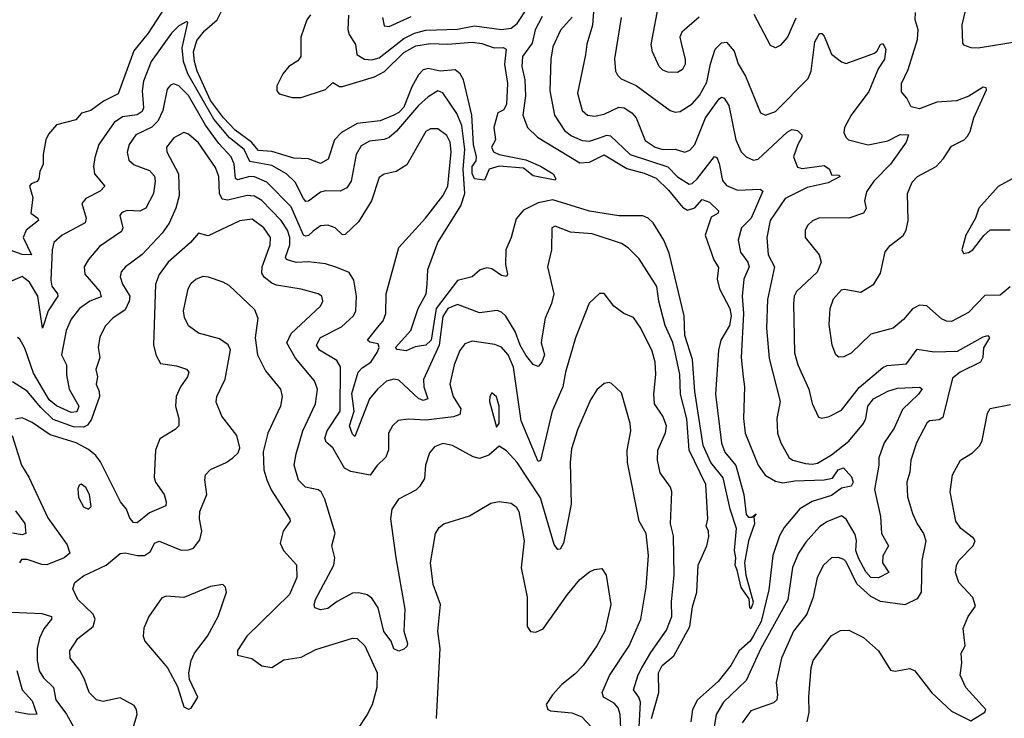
# Model space of a CAD drawing. Extents: x 1954678 to 2060275, y 904822 to 1016299.
# Tile 55 of 256: x 1968064 to 1972091, y 943659 to 946516. Entities that reach past the tile are written whole.
import ezdxf

# ---------------------------------------------------------------- set-up
doc = ezdxf.new("R2010")
doc.units = 0

msp = doc.modelspace()

# ---------------------------------------------------------------- linework, layer by layer
at = {"layer": '0CON20XD'}
for points in [[(1970415.2, 946605), (1970406.8, 946493.2), (1970383.6, 946416.4), (1970378.2, 946371.8)], [(1968670, 946585), (1968589.1, 946460.9), (1968531.3, 946388.7), (1968467.1, 946212.9), (1968406.7, 946183.3), (1968355, 946144.7), (1968316.6, 946133.4), (1968294, 946106), (1968214.2, 946085.8), (1968181.5, 946048.5), (1968170.9, 946025), (1968159.6, 945965), (1968160, 945925), (1968147.1, 945895), (1968143.1, 945865), (1968135.9, 945854.1), (1968110.8, 945845), (1968104.7, 945835.3), (1968118.2, 945788.2), (1968110.2, 945725), (1968137.9, 945705), (1968140.8, 945695), (1968090.4, 945655), (1968078, 945625), (1968112.5, 945555), (1968075, 945556.1), (1967995, 945584.8)], [(1969253.7, 946536.3), (1969238.7, 946515), (1969214.7, 946445), (1969214.7, 946365.3), (1969201.9, 946348.1), (1969165, 946324.5), (1969140, 946295), (1969115.7, 946245), (1969115.8, 946225), (1969125, 946213.1), (1969178.3, 946198.3), (1969215, 946197.2), (1969315, 946230.4), (1969345, 946258.6), (1969372.2, 946242.2), (1969385, 946242.7), (1969515, 946282), (1969556.5, 946303.5), (1969635, 946382.4), (1969685, 946408.4), (1969745, 946418.5), (1969815, 946416.2), (1969914.2, 946424.2), (1969955, 946418.7), (1970005, 946401.2), (1970042, 946402), (1970053.3, 946395), (1970046.6, 946333.4), (1970059.6, 946255), (1970055, 946170), (1970045, 946147.5), (1970020, 946135), (1970003.3, 946075), (1970010, 946025), (1969993.8, 945995), (1970002.5, 945975), (1970025.7, 945964.3), (1970135, 945943.1), (1970195, 945916.6), (1970245.5, 945885), (1970257.5, 945865), (1970255, 945860), (1970165, 945877.7), (1970125, 945908.5), (1970025, 945916.7), (1969984, 945905), (1969965, 945860), (1969925, 945865.8), (1969915, 945887.5), (1969914.6, 945915), (1969930.8, 945939.2), (1969933.1, 945955), (1969920.9, 946005), (1969913.7, 946125), (1969879.5, 946269.5), (1969865.9, 946295), (1969845, 946310.5), (1969784.1, 946305.9), (1969735, 946316.8), (1969715, 946311.4), (1969695, 946290), (1969668.2, 946241.8), (1969635, 946157.8), (1969615, 946135.8), (1969595, 946126.2), (1969538.3, 946101.7), (1969445, 946091.6), (1969380.9, 946055), (1969351.2, 946025), (1969325.6, 945945), (1969295, 945928.2), (1969245, 945947.1), (1969185, 945949.3), (1969095, 945977.5), (1969041.6, 945981.6), (1969012, 946015), (1968945, 946064.6), (1968897.9, 946115), (1968845, 946184.9), (1968789.9, 946305), (1968778.7, 946345), (1968774.7, 946385), (1968789.2, 946430.8), (1968820.2, 946469.8), (1968871.9, 946515), (1968896.3, 946565)], [(1969409.3, 946535), (1969406, 946476), (1969412.1, 946455), (1969437.4, 946415), (1969443, 946373), (1969474.3, 946354.3), (1969505, 946351.4), (1969535, 946359.8), (1969635, 946439.1), (1969679.5, 946460.5), (1969725, 946472.6), (1969855, 946477.1), (1969925, 946490.9), (1970035, 946476.1), (1970075, 946481), (1970099.3, 946500.7), (1970141.8, 946565)], [(1970843.9, 946526.1), (1970772.5, 946465), (1970764.4, 946445), (1970770.5, 946415), (1970786.4, 946353.6), (1970786.1, 946333.9), (1970775, 946311.9), (1970755, 946300.5), (1970715, 946301.2), (1970695, 946309.1), (1970680, 946325), (1970653.1, 946385), (1970647.1, 946415), (1970681.4, 946595)], [(1971936.9, 946575), (1971917.5, 946495), (1971920.5, 946420.5), (1971925, 946413.3), (1971955, 946402), (1971985, 946401.4), (1972152.1, 946427.9)], [(1969548.8, 946525), (1969555, 946491.2), (1969575, 946487.5), (1969665, 946529.3)], [(1970200.6, 946529.4), (1970172.8, 946475), (1970160.3, 946419.7), (1970120.6, 946365), (1970118.3, 946325), (1970129.6, 946269.6), (1970133.4, 946205), (1970122.2, 946125), (1970141.1, 946075), (1970181.8, 946035), (1970355, 945931.2), (1970395, 945933), (1970455, 945963.7), (1970547.8, 945907.8), (1970618.5, 945888.5), (1970667.6, 945867.6), (1970718.4, 945818.4), (1970775, 945749.2), (1970795, 945736.5), (1970825, 945747.2), (1970855, 945780.5), (1970885, 945769.1), (1970922.9, 945735), (1970921.1, 945725), (1970892, 945708), (1970867.2, 945635), (1970903.7, 945533.7), (1970922.1, 945502.1), (1970917, 945455), (1970925.8, 945415.8), (1970968.3, 945335), (1970974.1, 945305), (1970967.6, 945265), (1970932.2, 945205), (1970921.9, 945165), (1970910.7, 944985), (1970934.1, 944784.1), (1970947.8, 944747.8), (1970992.9, 944692.9), (1971025.5, 944575), (1971035, 944492), (1971045, 944481.4), (1971058.8, 944481.2), (1971075.8, 944495), (1971067.5, 944482.5), (1971069.2, 944455), (1971045.6, 944385), (1971028.1, 944295), (1971034.5, 944245), (1971064.2, 944135), (1971061.4, 944125), (1971055, 944106.7), (1971050.5, 944110.5), (1971047.3, 944147.3), (1971014.6, 944194.6), (1970998.9, 944265), (1970990, 944285), (1970993.6, 944315), (1970987.9, 944345), (1970995.9, 944435.9), (1970970, 944515), (1970941.9, 944641.9), (1970891.2, 944705), (1970860.3, 944775), (1970825.4, 944995), (1970816.6, 945126.6), (1970785.2, 945225), (1970782, 945305), (1970720.8, 945560.8), (1970699.1, 945615), (1970655, 945685.4), (1970635, 945704.6), (1970613.3, 945713.3), (1970514.3, 945714.3)], [(1970323.2, 946526.8), (1970276.3, 946473.7), (1970245.3, 946405), (1970236.7, 946355), (1970232.7, 946225), (1970252.1, 946125), (1970293.1, 946063.1), (1970321.5, 946041.5), (1970365, 946022.5), (1970395, 946019.8), (1970435, 946032.7), (1970465, 946043.8), (1970481, 946041), (1970561.6, 945965), (1970715, 945914), (1970755, 945873), (1970802.8, 945842.8), (1970815, 945846.3), (1970834.8, 945865), (1970906.5, 945956.5), (1970915, 945952.5), (1970925, 945928.1), (1970938.2, 945858.3), (1970955, 945838.2), (1970999.5, 945819.5), (1971093.4, 945823.4), (1971103.2, 945815), (1971055.5, 945705), (1971016.9, 945665), (1971003.2, 945615), (1971012.7, 945565), (1971042.4, 945525), (1971047.9, 945505), (1971026.4, 945455), (1971019.3, 945385), (1971024.2, 945315), (1971014.7, 945135), (1971023.3, 945055), (1971028.5, 945015), (1971024.2, 944885), (1971031.9, 944825), (1971084.4, 944695), (1971113.2, 944653.2), (1971155, 944628.4), (1971185, 944621.7), (1971235, 944630.2), (1971355, 944634.4), (1971388.2, 944641.8), (1971412.2, 944675), (1971433.2, 944683.2), (1971466.3, 944646.3), (1971472.5, 944625), (1971465, 944608.6), (1971425, 944600), (1971385, 944570.7), (1971305, 944545.7), (1971255, 944515.8), (1971190.5, 944439.5), (1971171.4, 944405), (1971144.8, 944325), (1971128.1, 944185), (1971097.4, 944055), (1971064.3, 943995.7), (1971052.2, 943975), (1971007, 943935), (1970973.4, 943875), (1970920.8, 943809.2), (1970835.9, 943735), (1970815.7, 943695), (1970809.3, 943645)], [(1970524.7, 946525), (1970496.5, 946356.5), (1970501.5, 946305), (1970508.8, 946288.8), (1970524.1, 946274.1), (1970585, 946246.4), (1970725, 946144.4), (1970745, 946137.5), (1970765, 946140), (1970815, 946172.5), (1970845, 946206.2), (1970875, 946260.6), (1970889, 946335), (1970908.2, 946395), (1970935, 946421.5), (1970955, 946424.4), (1970986.9, 946386.9), (1971003.4, 946335), (1971032.8, 946285), (1971094.3, 946135.7), (1971115, 946125.8), (1971155, 946140.5), (1971288.7, 946275), (1971301.1, 946305), (1971316.6, 946425), (1971335, 946459.2), (1971345, 946460), (1971355, 946449.2), (1971384.8, 946374.8), (1971425, 946343.2), (1971445, 946336.7), (1971560.3, 946379.7), (1971571.8, 946388.3), (1971585, 946414.2), (1971595, 946418.1), (1971607.1, 946395), (1971601.8, 946355), (1971575.4, 946314.6), (1971537.5, 946222.5), (1971464.6, 946125), (1971437.3, 946075), (1971434.6, 946055), (1971442.9, 946035), (1971454.6, 946024.6), (1971535, 946003.9), (1971615, 946020.7), (1971665, 946046.1), (1971700, 946045), (1971689.6, 946015), (1971625.3, 945925), (1971557.2, 945855), (1971528.2, 945811.8), (1971519.4, 945775), (1971526, 945744), (1971515, 945724.5), (1971455, 945704.7), (1971335, 945705.5), (1971306.3, 945693.7), (1971285.7, 945675), (1971276.6, 945653.4), (1971277.1, 945625), (1971334.4, 945555), (1971342.2, 945525), (1971326, 945484), (1971241.5, 945405), (1971232.5, 945385), (1971229.7, 945355), (1971233.4, 945153.4), (1971247.1, 945105), (1971291.5, 945005), (1971305, 944946.2), (1971330.9, 944890.9), (1971345, 944887.1), (1971375, 944893.3), (1971425, 944918.8), (1971497.8, 945012.2), (1971595, 945093.8), (1971612, 945102), (1971690.7, 945109.3), (1971735, 945168.8), (1971805, 945158.3), (1971899.6, 945160.4), (1972005, 945219.3), (1972024.2, 945224.2), (1972030.6, 945215), (1972005.7, 945174.3), (1972002.9, 945135), (1971993.8, 945115), (1971910.4, 945075), (1971879.4, 945050.6), (1971840.5, 944889.5), (1971825, 944880), (1971785, 944875.6), (1971775, 944865.8), (1971731.5, 944785), (1971708.8, 944715), (1971704.7, 944665.3), (1971693.3, 944625), (1971695.4, 944565), (1971716.4, 944496.4), (1971734.6, 944455), (1971761.3, 944415), (1971769.7, 944385), (1971754.3, 944305), (1971750.9, 944175), (1971735, 944147.5), (1971685, 944123.8), (1971585, 944137.3), (1971545, 944157.5), (1971488.6, 944208.6), (1971445, 944298.9), (1971435, 944308.9), (1971413.2, 944316.8), (1971385, 944315.5), (1971351.8, 944285), (1971325.4, 944235), (1971310, 944155), (1971284.2, 944085), (1971229.7, 944015), (1971180.6, 943905), (1971157.7, 943805), (1971164, 943755), (1971160.9, 943735), (1971147.1, 943722.9), (1971055, 943690), (1971018.9, 943641.1)], [(1971238, 946522), (1971205, 946444.2), (1971175, 946410), (1971155, 946401.2), (1971135, 946410), (1971067.6, 946537.6)], [(1972115, 945423.8), (1972075, 945389.5), (1972011.8, 945388.2), (1971945, 945318.8), (1971875, 945281.5), (1971855, 945282.9), (1971835, 945292.7), (1971775, 945345.6), (1971745, 945349.1), (1971715.9, 945334.1), (1971679.5, 945290.5), (1971637.1, 945255), (1971545, 945229.6), (1971465, 945152.2), (1971435, 945137.8), (1971415, 945135.8), (1971402.9, 945145), (1971386.9, 945185), (1971375, 945270), (1971379.5, 945335), (1971392.5, 945375), (1971425, 945411.4), (1971435.8, 945414.2), (1971505, 945401.9), (1971558.1, 945435), (1971585, 945480), (1971603.6, 945566.4), (1971625, 945592), (1971677.2, 945632.8), (1971690, 945655), (1971698.5, 945695), (1971695.6, 945805), (1971715, 945852), (1971736, 945875), (1971812.5, 945915), (1971842.2, 945947.8), (1971875, 945999.2), (1971926.7, 946025), (1971940.5, 946039.5), (1971951.7, 946058.3), (1971966.7, 946115), (1972018.7, 946228.7), (1972016.8, 946236.8), (1972005, 946239.5), (1971946.1, 946203.9), (1971895.2, 946184.8), (1971815, 946179.2), (1971745, 946151), (1971710.1, 946160.1), (1971692.5, 946195), (1971670.5, 946220.5), (1971670.6, 946255), (1971697.6, 946312.4), (1971736.7, 946435), (1971739.2, 946475), (1971727.3, 946515), (1971728.2, 946545)], [(1970514.3, 945714.3), (1970395, 945733), (1970245, 945779.8), (1970185, 945766.6), (1970125, 945737.2), (1970095, 945702.2), (1970074.3, 945625.7), (1970052.8, 945575), (1970051.4, 945515), (1970058.9, 945475), (1970055, 945466.2), (1970035, 945470.5), (1969995, 945497.3), (1969975, 945501.8), (1969947.3, 945492.7), (1969915, 945463.8), (1969855, 945450), (1969768.1, 945335), (1969746.8, 945205), (1969725, 945185.4), (1969682.3, 945177.7), (1969645, 945161.6), (1969607.8, 945167.8), (1969601.2, 945175), (1969663.8, 945245), (1969694.4, 945335.6), (1969726.8, 945395), (1969730.9, 945435), (1969734.1, 945495), (1969774.5, 945605.5), (1969869.1, 945755), (1969884.5, 945805), (1969878.2, 945905), (1969885.3, 945984.7), (1969872.6, 946082.6), (1969852.8, 946132.8), (1969795, 946217.5), (1969775, 946224.5), (1969735, 946200.7), (1969695, 946165.3), (1969605, 946060.4), (1969575, 946034.7), (1969555, 946026.5), (1969495, 946019.3), (1969460.4, 945999.6), (1969440, 945965), (1969419.8, 945855), (1969402, 945828), (1969375, 945814.7), (1969315, 945816.2), (1969295, 945811.1), (1969245, 945773.9), (1969235, 945772.9), (1969224.7, 945785.3), (1969191.1, 945851.1), (1969155, 945885.7), (1969095, 945919.7), (1969005.6, 945935.6), (1968981.9, 945985), (1968922.5, 946032.5), (1968858.8, 946108.8), (1968752.1, 946295), (1968733.6, 946345), (1968728.6, 946401.4), (1968752.5, 946505), (1968748.3, 946508.3), (1968715, 946490.5), (1968685, 946460.8), (1968601.9, 946345), (1968570.4, 946265), (1968565.2, 946225), (1968570, 946155), (1968565, 946140.8), (1968545, 946126.5), (1968485, 946118.8), (1968450.8, 946095), (1968387.8, 946005), (1968372.1, 945952.1), (1968366.5, 945915), (1968370.5, 945885), (1968411.9, 945835), (1968393.1, 945815), (1968335.3, 945784.7), (1968318.5, 945765), (1968335.9, 945705), (1968331.5, 945685), (1968238.1, 945635), (1968204.5, 945605), (1968197.5, 945575), (1968191.5, 945451.5), (1968196.1, 945426.1), (1968219.5, 945395), (1968220.4, 945385), (1968180.7, 945325), (1968157.1, 945255), (1968138, 945385), (1968105, 945443.3), (1968075, 945466.4), (1968015, 945439.6)], [(1970378.2, 946371.8), (1970345.8, 946215), (1970364.2, 946144.2), (1970385.9, 946125.9), (1970415, 946121.2), (1970455, 946129.1), (1970515, 946157.7), (1970536, 946156), (1970568.2, 946135), (1970585.4, 946115), (1970621.8, 946021.8), (1970664, 945994), (1970695, 945985.6), (1970745, 945987), (1970785, 945974.6), (1970805, 945982.5), (1970825, 946005.7), (1970869.3, 946115), (1970925, 946192.9), (1970935, 946198.5), (1970945, 946194.5), (1970965.3, 946165), (1970993.3, 946025), (1971014.7, 945975), (1971035, 945954.6), (1971065, 945941.8), (1971085, 945945.4), (1971203.7, 946056.3), (1971222.9, 946067.1), (1971245, 946062.6), (1971263.5, 946045), (1971263.8, 946035), (1971247.2, 946005), (1971229.5, 945955), (1971245, 945913.5), (1971265, 945906.8), (1971355, 945919.1), (1971375.9, 945905), (1971385, 945881.2), (1971415, 945880), (1971420, 945875), (1971371.5, 945848.5), (1971285, 945829.6), (1971195, 945784.7), (1971133.7, 945695), (1971119.7, 945625), (1971125.8, 945555), (1971151.6, 945505), (1971122.3, 945372.3), (1971119.2, 945255), (1971130.1, 945130.1), (1971173.9, 944955), (1971160.4, 944885), (1971163.2, 944825), (1971176.9, 944785), (1971211.5, 944725), (1971225.8, 944715), (1971278.4, 944701.6), (1971305, 944698.3), (1971326.9, 944703.1), (1971385, 944736.6), (1971455, 944792.1), (1971515.9, 944864.1), (1971525.5, 944885), (1971532.8, 944935), (1971556.1, 944965), (1971615, 944997.3), (1971655, 945009.7), (1971745, 945013.5), (1971755, 945006.2), (1971740.8, 944985), (1971675, 944922.5), (1971641.2, 944845), (1971599.5, 944785), (1971577.8, 944725), (1971578.2, 944695), (1971560.3, 944595), (1971585.3, 944485), (1971589, 944415), (1971618.2, 944365), (1971595, 944324), (1971592.7, 944295), (1971619.5, 944255), (1971576.2, 944233.8), (1971545, 944235.2), (1971525, 944258.6), (1971494.5, 944314.5), (1971484.7, 944345), (1971486.5, 944386.5), (1971481, 944411), (1971445, 944473.6), (1971425, 944487.5), (1971365, 944462.4), (1971335, 944442.5), (1971279.9, 944380.1), (1971248.9, 944335), (1971224.4, 944275.6), (1971206.1, 944143.9), (1971095.2, 943945), (1971035.6, 943814.4), (1970942.2, 943725), (1970912.6, 943675), (1970905.3, 943625)], [(1969265, 945651.5), (1969245, 945634.1), (1969235, 945630.4), (1969225, 945635.5), (1969175, 945750.3), (1969075, 945850.9), (1969025, 945873.4), (1969005, 945874.2), (1968955, 945861.3), (1968946.6, 945866.6), (1968941.2, 945925), (1968928.7, 945955), (1968879.4, 946009.4), (1968824.6, 946084.6), (1968755, 946206.3), (1968715, 946245.3), (1968695, 946253.6), (1968681.3, 946248.7), (1968668, 946232), (1968649.5, 946145), (1968628.9, 946101.1), (1968604.1, 946075.9), (1968539.2, 946045), (1968512.1, 946005), (1968503.7, 945973.7), (1968511, 945941), (1968532.8, 945922.8), (1968595, 945899.3), (1968616.1, 945876.1), (1968618.9, 945855), (1968612.1, 945805), (1968580, 945745), (1968555, 945733.4), (1968504.1, 945735.9), (1968482.6, 945727.4), (1968473.5, 945715), (1968486.2, 945665), (1968480.7, 945649.3), (1968391.3, 945588.7), (1968345.4, 945535), (1968327.7, 945505), (1968330, 945475), (1968391.6, 945405), (1968397.3, 945382.7), (1968351.5, 945365), (1968308.2, 945335), (1968275, 945291.1), (1968254.7, 945245), (1968235.3, 945145), (1968256.1, 945105), (1968256.1, 945063.9), (1968266.8, 945005), (1968306.5, 944935), (1968297.6, 944912.4), (1968275, 944909.6), (1968215, 944937), (1968185, 944961), (1968120.9, 945070.9), (1968085, 945173.1), (1968065, 945209.4), (1968055, 945216.9)], [(1970597.2, 943597.2), (1970603.5, 943725), (1970597.2, 943745), (1970574.7, 943775), (1970593.3, 943836.7), (1970608.6, 943865), (1970645, 943928.9), (1970710.1, 944019.9), (1970731.2, 944075), (1970730, 944135), (1970741.2, 944245), (1970738.2, 944405), (1970725.8, 944455), (1970731.1, 944585), (1970725.6, 944605), (1970683.6, 944663.6), (1970672.5, 944715), (1970674.6, 944755), (1970705, 944826), (1970709.1, 944855), (1970695, 944894.3), (1970661.1, 944945), (1970657.2, 944985), (1970665.9, 945065), (1970663.1, 945115), (1970650.5, 945160.5), (1970605, 945254.4), (1970575, 945297.5), (1970535, 945314.2), (1970493.8, 945345), (1970455, 945396.2), (1970435, 945396.2), (1970393.8, 945356.2), (1970336.9, 945215), (1970296.3, 945075), (1970285.2, 945014.8), (1970242, 944915), (1970195, 944713.3), (1970185, 944708.8), (1970115.6, 944875), (1970083.3, 945095), (1970062.2, 945145), (1970035, 945176.9), (1970007.1, 945187.1), (1969915, 945200.8), (1969885, 945190), (1969865, 945163.6), (1969840.6, 945105), (1969824.1, 945025), (1969837.4, 944975), (1969868.1, 944925), (1969865, 944902.1), (1969837.9, 944892.1), (1969725, 944878.8), (1969655, 944882.3), (1969612.5, 944877.5), (1969589.4, 944855), (1969573.3, 944825), (1969572.7, 944757.3), (1969562.4, 944727.6), (1969525, 944691.5), (1969497.2, 944652.8), (1969418.1, 944668.1), (1969392.2, 944682.2), (1969345.2, 944765.2), (1969318.2, 944788.2), (1969311.8, 944805), (1969321.3, 944835), (1969375.2, 944915), (1969376, 945096), (1969361.7, 945121.7), (1969290.5, 945165), (1969278.2, 945185), (1969295, 945216.6), (1969380, 945260), (1969429.5, 945305), (1969438.9, 945325), (1969441.8, 945385), (1969430.3, 945450.3), (1969412.4, 945482.4), (1969362, 945502), (1969315, 945517.9), (1969245.2, 945525.2), (1969195, 945522.9), (1969155.4, 945535), (1969151.8, 945545), (1969168.8, 945595), (1969169.1, 945625), (1969159.7, 945655), (1969133.5, 945695), (1969055, 945776.2), (1969025, 945794), (1968995, 945796.5), (1968915, 945777.4), (1968891.9, 945781.9), (1968881, 945805), (1968879.4, 945875), (1968865, 945911.2), (1968795, 946012.7), (1968755, 946048.2), (1968735, 946054.5), (1968695, 946032.7), (1968664.6, 945995), (1968666.2, 945975), (1968714.3, 945885), (1968716, 945795), (1968702.8, 945745), (1968675, 945683.3), (1968646.4, 945643.6), (1968564.8, 945555.2), (1968496.9, 945505), (1968478.9, 945485), (1968475.5, 945464.5), (1968484.1, 945435), (1968514.3, 945385), (1968512.6, 945365), (1968495, 945330), (1968445, 945295.4), (1968415, 945263.5), (1968391.5, 945218.5), (1968385.4, 945175.4), (1968392, 945135), (1968376.2, 945085), (1968382.5, 945055), (1968377.5, 945025), (1968389.7, 944995), (1968390.6, 944975), (1968357.5, 944882.5), (1968341.6, 944858.4), (1968325, 944850), (1968285, 944851.2), (1968201, 944881), (1968150.2, 944930.2), (1968095, 944996.3), (1968035, 945035.4)], [(1970648.9, 943658.9), (1970678.5, 943765), (1970676.5, 943845), (1970691.9, 943875), (1970739.7, 943915), (1970805.1, 944034.9), (1970815.7, 944115), (1970833.2, 944175), (1970839.7, 944285), (1970875, 944364), (1970882.7, 944402.7), (1970881.3, 944425), (1970871.8, 944445), (1970878.8, 944475), (1970870, 944615), (1970802.2, 944755), (1970793.4, 944883.4), (1970766.5, 944985), (1970763.7, 945065), (1970745.2, 945155), (1970735, 945195.5), (1970703.9, 945265), (1970678.4, 945365), (1970670, 945425), (1970598.5, 945538.5), (1970552.8, 945582.7), (1970525, 945601.1), (1970405, 945640), (1970317.1, 945647.1), (1970255, 945671.2), (1970241.2, 945665), (1970239.4, 945575), (1970222.5, 945505), (1970249.3, 945395), (1970240, 945355), (1970214.1, 945295.9), (1970199.2, 945215), (1970197.7, 945195), (1970210.7, 945145), (1970199.4, 945115), (1970185, 945097.8), (1970165, 945105.5), (1970135, 945143.8), (1970111, 945185), (1970090.6, 945240.6), (1970053, 945303), (1970035, 945320), (1970017, 945327), (1969945, 945316.9), (1969855, 945351.9), (1969815, 945334.7), (1969795, 945302.7), (1969780.3, 945185), (1969716.1, 945045), (1969716.7, 945015), (1969733.1, 944965), (1969715, 944959.1), (1969695, 944966.9), (1969615, 945042.5), (1969595, 945045.8), (1969565, 945037.6), (1969527.8, 945005), (1969495.3, 944965), (1969435, 944811.2), (1969425, 944821.2), (1969412.8, 944855), (1969432.6, 944915), (1969423.1, 944986.9), (1969448.9, 945075), (1969465, 945092.9), (1969500.2, 945115), (1969526.9, 945155), (1969533.9, 945175), (1969530.5, 945190.5), (1969496.9, 945196.9), (1969487.1, 945205), (1969535, 945265.9), (1969550.6, 945285), (1969561.3, 945315), (1969563.3, 945395), (1969615, 945584.4), (1969723.8, 945705), (1969795.4, 945795), (1969815, 945835.7), (1969829.3, 945975), (1969825.5, 946015), (1969811.8, 946041.8), (1969775, 946070), (1969745, 946070), (1969725, 946058.8), (1969647.9, 945922.1), (1969604.7, 945895.3), (1969555, 945884.6), (1969535, 945870.6), (1969503.4, 945775), (1969450.1, 945689.9), (1969395, 945637.5), (1969385, 945636.2), (1969355, 945664.4), (1969325, 945676.4), (1969295, 945673.6), (1969265, 945651.5)], [(1972123.3, 945865), (1972065.6, 945834.4), (1971986.7, 945745), (1971973.3, 945705), (1971933.3, 945635), (1971917.5, 945575), (1971925, 945560), (1971945, 945563.3), (1971962.5, 945575), (1972007, 945633), (1972033.6, 945656.4), (1972115, 945656.7)], [(1970532.2, 943425), (1970520, 943675), (1970512, 943702), (1970495, 943721.1), (1970451.5, 943745), (1970446, 943765), (1970476.1, 943833.9), (1970556.5, 943955), (1970604.7, 944065), (1970626, 944195), (1970635.8, 944325), (1970625.9, 944415), (1970598.2, 944465), (1970549.7, 944705), (1970548.2, 944755), (1970563.8, 944835), (1970561.5, 944865), (1970525, 944990), (1970485, 945028), (1970475, 945032), (1970455, 945028), (1970425, 945002), (1970398.5, 944961.5), (1970345, 944839.2), (1970321.8, 944761.8), (1970315.9, 944705), (1970319.7, 944535), (1970288.8, 944375), (1970275, 944350.8), (1970265, 944349.2), (1970250.5, 944370.5), (1970195, 944560.9), (1970098.8, 944705), (1970055, 944752.9), (1970025, 944772.5), (1969982.5, 944735), (1969945, 944721.8), (1969918.8, 944728.8), (1969835, 944774.6), (1969795, 944782.3), (1969760.4, 944769.6), (1969740.4, 944745), (1969724, 944695), (1969719.9, 944640.1), (1969701.1, 944608.9), (1969685, 944592.5), (1969613.3, 944555), (1969586.9, 944515), (1969580.7, 944475), (1969602.4, 944315), (1969639.4, 944105), (1969635.5, 944015), (1969650, 943965), (1969647.1, 943952.9), (1969635, 943941.6), (1969615, 943934.1), (1969595, 943943.3), (1969583.7, 943975), (1969553.7, 944013.7), (1969530.5, 944110.5), (1969505, 944150.4), (1969485, 944164.6), (1969451.9, 944171.9), (1969425, 944170.3), (1969362.9, 944137.1), (1969325, 944107.8), (1969295, 944103.2), (1969270.9, 944110.9), (1969268.1, 944125), (1969274.7, 944145), (1969348.7, 944285), (1969352.9, 944315), (1969341.2, 944365), (1969354.1, 944415.9), (1969312.2, 944555), (1969297.5, 944585), (1969285, 944593.9), (1969233.8, 944603.8), (1969205, 944632.5), (1969187.4, 944695), (1969195, 944740), (1969222.8, 944835), (1969274.6, 944945), (1969282, 945005), (1969269.4, 945039.4), (1969192.1, 945132.1), (1969156.4, 945195), (1969175, 945232.3), (1969295, 945344.4), (1969304.5, 945365), (1969300, 945385), (1969285, 945395.5), (1969215, 945414.6), (1969115, 945430), (1969095, 945438.2), (1969063.6, 945463.6), (1969055, 945478.8), (1969055.6, 945505), (1969088.1, 945595), (1969089.5, 945625), (1969062.8, 945665), (1969015, 945700.8), (1968965, 945692.8), (1968835, 945632.4), (1968795, 945643.3), (1968763.5, 945605), (1968671.6, 945525), (1968635, 945474.4), (1968619.1, 945435), (1968611.5, 945185), (1968622.6, 945142.6), (1968639.8, 945109.8), (1968705, 945100.4), (1968746.4, 945086.4), (1968755.5, 945075), (1968751.2, 945055), (1968721.5, 945015), (1968704.6, 944975), (1968702.1, 944935), (1968715.5, 944885), (1968715.6, 944855), (1968700.4, 944839.6), (1968637.9, 944802.1), (1968620, 944755), (1968613.8, 944643.8), (1968619.5, 944625), (1968654.7, 944575), (1968663.4, 944545), (1968661.8, 944528.2), (1968595, 944498.8), (1968545, 944458), (1968530.1, 944460.1), (1968515, 944478.2), (1968501, 944515), (1968477, 944545), (1968395, 944708.1), (1968375, 944734.3), (1968345, 944758.8), (1968295, 944785.9), (1968188.3, 944818.3), (1968115, 944868.5), (1968075, 944888.2), (1968047.6, 944882.4)], [(1968867.8, 944952.2), (1968870.5, 944975), (1968904, 945046), (1968926.1, 945166.1), (1968916.3, 945186.3), (1968881.3, 945211.3), (1968795, 945233.8), (1968755, 945264.3), (1968738.3, 945298.3), (1968734, 945325), (1968752.9, 945415), (1968765, 945438.1), (1968785, 945455.5), (1968815, 945467.3), (1968835, 945464.6), (1968894.6, 945444.6), (1968919.8, 945429.8), (1969025, 945330.8), (1969038.8, 945295), (1969028, 945215), (1969037.3, 945145), (1969069.8, 945079.8), (1969130.6, 945005), (1969137.5, 944975), (1969130.5, 944935), (1969078.5, 944825), (1969060.7, 944749.3), (1969062.3, 944675), (1969075.7, 944634.3), (1969092.9, 944592.9), (1969169.4, 944475), (1969170, 944465), (1969142.2, 944425), (1969129.6, 944375), (1969142.7, 944345), (1969196.7, 944286.7), (1969197.1, 944235), (1969168.2, 944165), (1968993.2, 943995), (1968955, 943936.2), (1968955, 943917.5), (1969013.9, 943903.9), (1969055, 943873.3), (1969095, 943867.1), (1969145, 943898), (1969215, 943908.6), (1969275, 943940.8), (1969425, 943987.1), (1969445, 943985.6), (1969475.7, 943955.7), (1969526.3, 943845), (1969524.7, 943785.3), (1969505.7, 943714.3), (1969486, 943675), (1969406.1, 943555)], [(1968517.1, 943585), (1968544.7, 943675), (1968542.2, 943695), (1968532.1, 943712.1), (1968475, 943742.8), (1968405, 943727.3), (1968378, 943735), (1968348.1, 943765), (1968329.9, 943819.9), (1968310.9, 943855), (1968270.6, 943905), (1968269.4, 943935), (1968301.9, 943985), (1968365.3, 944034.7), (1968373.1, 944065), (1968365, 944085.5), (1968301.5, 944145), (1968281.7, 944188.3), (1968290, 944215), (1968325, 944241.5), (1968418, 944285), (1968475, 944332.9), (1968495, 944335.6), (1968545, 944324.7), (1968575, 944325.2), (1968598.9, 944341.1), (1968615.8, 944375), (1968635, 944383.1), (1968725, 944347.1), (1968755, 944348.2), (1968775.6, 944355), (1968801.5, 944388.5), (1968809.6, 944425), (1968800, 944475), (1968800.9, 944505), (1968829.5, 944575), (1968821.1, 944635), (1968824.4, 944655), (1968845, 944677.1), (1968908.8, 944705), (1968936.2, 944723.8), (1968957.5, 944745), (1968964.4, 944765), (1968952.9, 944815), (1968891.1, 944895), (1968867.8, 944952.2)], [(1970015, 944850), (1970025.8, 944864.2), (1970025.6, 944935.6), (1970015, 944973.3), (1969995, 944990), (1969986.7, 944975), (1969986, 944955), (1970015, 944850)], [(1971285.6, 943645), (1971292.9, 943685), (1971292.4, 943747.6), (1971300.7, 943865), (1971309.6, 943895), (1971383.3, 943996.7), (1971421.7, 944018.3), (1971455, 944020), (1971515, 943989.4), (1971577.1, 943935), (1971625.9, 943855.9), (1971645, 943852.5), (1971705, 943862.9), (1971725, 943852.9), (1971795, 943762.7), (1971875, 943688.8), (1971955, 943648.6), (1972011.4, 943685), (1972015.6, 943695), (1971933.5, 943785), (1971911.1, 943835), (1971917.9, 943885), (1971914.6, 943925), (1971931.9, 943955), (1971923.3, 944026.7), (1971943.5, 944075), (1971972.9, 944117.1), (1971962.6, 944152.6), (1971905.6, 944215), (1971891.5, 944255), (1971895.4, 944284.6), (1971905, 944304), (1971964.3, 944365), (1971972.2, 944385), (1971965.9, 944395.9), (1971913.1, 944435), (1971893.1, 944465), (1971870, 944585), (1971880, 944655), (1971912.2, 944715), (1971961.4, 944745), (1971990.9, 944775), (1972000.5, 944795), (1972023, 944907), (1972033.8, 944926.2), (1972117.3, 944942.7)], [(1968032.9, 944815), (1968071.2, 944695), (1968102, 944645), (1968178.7, 944478.7), (1968258.8, 944368.8), (1968269.6, 944335), (1968245.5, 944315), (1968175, 944287), (1968155, 944287.7), (1968095, 944308.9), (1968071.8, 944308.2), (1968063.3, 944295)], [(1968345, 944513.8), (1968356, 944525), (1968350, 944575), (1968335, 944603.3), (1968315, 944616.7), (1968307, 944613), (1968302.3, 944597.7), (1968305, 944562.5), (1968325, 944523.8), (1968345, 944513.8)], [(1969769.1, 943659.1), (1969783.8, 943945), (1969774.6, 944015), (1969785.4, 944125), (1969755, 944206.7), (1969744.6, 944295), (1969765.5, 944415), (1969780.5, 944439.5), (1969799.2, 944455), (1969903.3, 944486.7), (1969991.7, 944538.3), (1970025, 944545.5), (1970075, 944539.4), (1970095, 944524.3), (1970106.2, 944505), (1970127.3, 944385), (1970115.3, 944275), (1970139.7, 944155), (1970140, 944035), (1970153.6, 944013.6), (1970175, 944011.1), (1970205.6, 944025), (1970304.5, 944165), (1970355, 944226.7), (1970395, 944257.5), (1970415, 944267.5), (1970445, 944271.2), (1970462.5, 944245), (1970481.8, 944125), (1970457.3, 944015), (1970425, 943955.7), (1970368.8, 943875), (1970335, 943839.5), (1970281.9, 943798.1), (1970243.1, 943755), (1970217.5, 943715), (1970223.8, 943695), (1970235, 943690), (1970321.9, 943681.9), (1970362.9, 943665), (1970403.3, 943623.3)], [(1968047.1, 944507.1), (1968085, 944456.4), (1968088.9, 944415), (1968075, 944410), (1968035, 944416.2)], [(1968755, 943696.2), (1968765, 943700), (1968793.3, 943745), (1968758.1, 943818.1), (1968756.7, 943845), (1968765.5, 943895), (1968779.4, 943925), (1968832.5, 943995), (1968875.6, 944075), (1968910, 944175), (1968905.9, 944195.9), (1968895, 944206.2), (1968845, 944198.6), (1968735, 944153.3), (1968665, 944158.9), (1968645, 944151.9), (1968592.5, 944075), (1968572.1, 944027.9), (1968569.2, 943995), (1968576, 943975), (1968668.6, 943865), (1968709.1, 943789.1), (1968735, 943706.7), (1968755, 943696.2)], [(1968032.6, 944092.6), (1968155, 944088.4), (1968195, 944075.5), (1968194.4, 944065), (1968163.6, 944025), (1968145, 943987.5), (1968136.2, 943945), (1968135.7, 943895), (1968143.6, 943853.6), (1968161.1, 943825), (1968202.7, 943785), (1968211.6, 943735), (1968255.9, 943675.9), (1968291.8, 943611.8)], [(1968051.9, 943855), (1968074.7, 943775), (1968115, 943730.6), (1968134.3, 943675.7), (1968104.5, 943674.5), (1968046.1, 943686.1)]]:
    msp.add_lwpolyline(points, dxfattribs=at)

doc.saveas('drawing.dxf')
